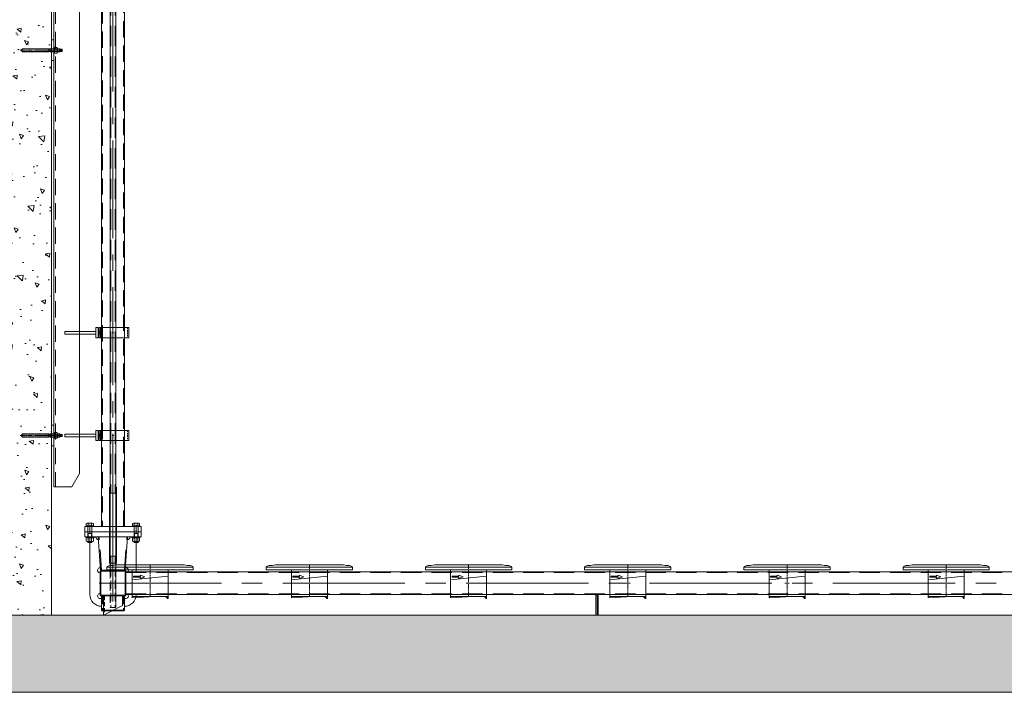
# Model space of a CAD drawing. Extents: x 1015120 to 1074570, y -977288 to -932471.
# Tile 17 of 26: x 1045518 to 1049352, y -956620 to -954001. Entities that reach past the tile are written whole.
import ezdxf

# ---------------------------------------------------------------- set-up
doc = ezdxf.new("R2010")
doc.units = 0
for name, pattern in [('CENTER2', [28.575, 19.05, -3.175, 3.175, -3.175]), ('HIDDEN2', [4.7625, 3.175, -1.5875]), ('LT-SOLID', [0])]:
    doc.linetypes.add(name, pattern=pattern)
doc.layers.get('0').update_dxf_attribs({"linetype": 'CONTINUOUS'})
doc.layers.add('1', color=6, linetype='LT-SOLID')
doc.layers.add('Beluchtingstank', color=253, linetype='CONTINUOUS')
for name, color, linetype, lineweight in [('25', 2, 'CONTINUOUS', 9), ('50', 7, 'CONTINUOUS', 9), ('hartkort', 12, 'CENTER2', 5), ('HKR300', 3, 'CONTINUOUS', 9), ('maatvoering', 1, 'CONTINUOUS', 5), ('streepkort', 253, 'HIDDEN2', 5)]:
    doc.layers.add(name, color=color, linetype=linetype, lineweight=lineweight)
pattern_1 = [(140, (1090678.94, -1067426.45), (15.93909, 182.18467), [19.05, -209.55]), (85, (1090678.94, -1067426.45), (-191.05664, -35.24283), [15.24, -167.64]), (190.451, (1090680.27, -1067411.26), (-175.11669, 146.9425), [16.19, -178.09]), (136.1842, (1090628.14, -1067426.45), (42.04233, 271.07904), [28.575, -314.325]), (186.6356, (1090631.64, -1067403.86), (-247.42556, 237.40423), [24.285, -267.135]), (81.184, (1090628.14, -1067426.45), (-247.4251, 237.4046), [22.86, -251.46]), (111, (1090640.84, -1067401.05), (102.26552, 151.61488), [19.05, -209.55]), (56, (1090640.84, -1067401.05), (-184.18797, 61.80203), [15.24, -167.64]), (161.4514, (1090649.36, -1067388.41), (-81.92286, 213.4165), [16.19, -178.09]), (127.5, (1090678.94, -1067426.446), (-84.55504, 3.088603), [0, -165.608, 0, -170.18, 0, -168.275]), (97.5, (1090678.94, -1067426.45), (-100.180575, 66.81966), [0, -97.028, 0, -161.798, 0, -64.135]), (57.5, (1090678.94, -1067483.09), (5.728744, 135.590595), [0, -63.5, 0, -198.12, 0, -262.89]), (47.5, (1090678.94, -1067508.49), (-25.42649, 148.12918), [0, -82.55, 0, -131.572, 0, -186.69])]

# ---------------------------------------------------------------- blocks, each defined once
blk = doc.blocks.new('A$C1ECC7E20')
at = {"layer": '1', "color": 1, "lineweight": 20}
for points in [[(-43.9, 51.6), (-167.6, 51.6), (-167.6, 62.8), (-166.4, 65), (-156.3, 68.6), (-144.6, 69), (-132.3, 71.4), (132.3, 71.5), (145.4, 69), (157, 68.6), (167.1, 65), (168.4, 62.8), (168.4, 51.6), (-43.9, 51.6)], [(168.4, 62.8), (-167.6, 62.8)]]:
    blk.add_lwpolyline(points, dxfattribs=at)
at = {"layer": 'hartkort', "lineweight": 20}
for p, q in [((0, -51.6), (0, 71.4)), ((-8.6, 0), (8.6, 0))]:
    blk.add_line(p, q, dxfattribs=at)
at = {"layer": 'HKR300', "lineweight": 20}
for p, q in [((-70, 51.6), (-70, -51.6)), ((70, -51.6), (70, 51.6)), ((-70, -51.6), (70, -51.6))]:
    blk.add_line(p, q, dxfattribs=at)
for points in [[(70, 12.3), (-70, 26.8)], [(21.3, 24.8), (38.3, 31)], [(21.3, 24.8), (38.3, 18.6)], [(38.3, 31), (38.3, 26.8)], [(38.3, 26.8), (64.6, 26.8)], [(38.3, 22.8), (64.6, 22.8)], [(38.3, 22.8), (38.3, 18.6)], [(64.6, 26.8), (64.6, 22.8)], [(-66.6, -57), (-58.1, -51.6)], [(70, -51.6), (70, -57), (-17.4, -51.6)]]:
    blk.add_lwpolyline(points, dxfattribs=at)
blk.add_lwpolyline([(-70, -51.6), (-66.6, -51.6), (-66.6, -59.3), (-70, -59.3)], close=True, dxfattribs=at)
blk = doc.blocks.new('Hamos kapbeugel type 1602 nw 114.3 40x5 zaz')
at = {"layer": '25', "ltscale": 2}
blk.add_line((-43.9, 20), (-43.9, -20), dxfattribs=at)
at = {"layer": '50', "ltscale": 2}
for p, q in [((-53.9, 20), (-53.9, -20)), ((-53.9, 20), (62.2, 20)), ((-48.9, 20), (-48.9, -20)), ((62.2, 20), (62.2, -20)), ((62.2, -20), (-53.9, -20))]:
    blk.add_line(p, q, dxfattribs=at)
at = {"layer": 'hartkort', "ltscale": 2}
blk.add_line((-47.3, 0), (-55.6, 0), dxfattribs=at)
at = {"layer": 'hartkort', "ltscale": 20}
for p, q in [((-3.3, 0), (3.3, 0)), ((0, 5), (0, -5))]:
    blk.add_line(p, q, dxfattribs=at)
at = {"layer": 'streepkort', "ltscale": 2}
for p, q in [((-48.9, 5), (-53.9, 5)), ((57.1, 20), (57.1, -20)), ((-48.9, -5), (-53.9, -5))]:
    blk.add_line(p, q, dxfattribs=at)
blk = doc.blocks.new('A$C7E536857')
at = {"layer": '50', "ltscale": 25}
for p, q in [((-37.5, 0), (-37.5, -75)), ((37.5, -37.5), (37.5, 0)), ((-37.5, -75), (37.5, -37.5))]:
    blk.add_line(p, q, dxfattribs=at)
at = {"layer": 'streepkort', "ltscale": 5}
blk.add_line((-32.5, 0), (-32.5, -72.5), dxfattribs=at)
blk = doc.blocks.new('A$C516B45CA')
at = {"layer": '25', "ltscale": 25}
blk.add_line((0, 2975.3), (-100, 2975.3), dxfattribs=at)
at = {"layer": '50', "ltscale": 20}
for p, q in [((-100, 3091.6), (-90, 3101.6)), ((-100, 3091.6), (-100, -46.5)), ((-90, 3101.6), (0, 3101.6)), ((0, 3101.6), (0, -98.4)), ((-70, -98.4), (0, -98.4))]:
    blk.add_line(p, q, dxfattribs=at)
at = {"layer": '50', "ltscale": 25}
blk.add_line((-70, -98.4), (-100, -46.5), dxfattribs=at)
blk.add_lwpolyline([(0, 3107.6), (0, 3101.6), (120, 3101.6), (120, 3107.6)], close=True, dxfattribs=at)
at = {"layer": '50', "ltscale": 20}
for points in [[(0, 1561.6), (0, 1641.6), (10, 1641.6), (10, 1561.6)], [(0, 61.6), (0, 141.6), (10, 141.6), (10, 61.6)]]:
    blk.add_lwpolyline(points, close=True, dxfattribs=at)
at = {"layer": 'hartkort', "ltscale": 20}
for p, q in [((80, 3137.1), (80, 3078.1)), ((53.8, 1601.6), (-33.8, 1601.6)), ((53.8, 101.6), (-33.8, 101.6))]:
    blk.add_line(p, q, dxfattribs=at)
at = {"layer": 'streepkort', "ltscale": 20}
blk.add_line((-6, 3101.6), (-6, -98.4), dxfattribs=at)
blk = doc.blocks.new('chemankm12v')
for p, q in [((-4.9, 38), (-4.3, 42)), ((-4.6, 40), (4.6, 40)), ((-4.3, 42), (-4.3, 46.6)), ((-4.3, 42), (4.3, 42)), ((-3.2, 47), (3.2, 47)), ((-2.2, 42), (-2.2, 46.6)), ((2.2, 42), (2.2, 46.6)), ((4.3, 42), (4.3, 46.6)), ((4.9, 38), (4.3, 42)), ((-12, 17.5), (12, 17.5)), ((-12, 15), (-12, 17.5)), ((12, 15), (-12, 15)), ((-11, 27.4), (-11, 18.4)), ((8.2, 28.3), (-8.2, 28.3)), ((8.2, 17.5), (-8.2, 17.5)), ((-4.9, 38), (-6, 36.9)), ((-6, 36.9), (-6, 28.3)), ((6, 36.9), (-6, 36.9)), ((-6, 15), (-6, 0)), ((-6, 0), (6, 0)), ((-5.5, 27.4), (-5.5, 18.4)), ((-4.9, 38), (4.9, 38)), ((-4.9, 0), (-4.9, -5)), ((6, 36.9), (4.9, 38)), ((4.9, 0), (4.9, -5)), ((5.5, 27.4), (5.5, 18.4)), ((6, 36.9), (6, 28.3)), ((6, 15), (6, 0)), ((11, 27.4), (11, 18.4)), ((12, 17.5), (12, 15)), ((-6, -5), (-6, -107)), ((-6, -5), (6, -5)), ((6, -5), (6, -107)), ((0, -113), (-6, -107)), ((1.1, -111.9), (-1.1, -111.9)), ((0, -113), (6, -107))]:
    blk.add_line(p, q)
for centre, radius, start, end in [((-3.2, 45.4), 1.65, 49.0885, 130.9115), ((0, 40.9), 6.1, 69.2157, 110.7843), ((3.2, 45.4), 1.65, 49.0885, 130.9115), ((-8.2, 23.8), 4.47, 52.1211, 127.8789), ((-8.2, 22), 4.47, 232.1211, 307.8789), ((0, 11.8), 16.5, 70.5288, 109.4712), ((0, 34), 16.5, 250.5288, 289.4712), ((8.2, 23.8), 4.47, 52.1211, 127.8789), ((8.2, 22), 4.47, 232.1211, 307.8789)]:
    blk.add_arc(centre, radius, start, end)
for centre, major_axis, ratio, start_param, end_param in [((-3.2, 42), (0.25, 2), 0.535001, 1.637385, 4.778977), ((0, 42), (-2.14, 0.37), 0.919742, 0.185686, 3.327278), ((3.2, 42), (-0.25, 2), 0.535001, 1.504208, 4.645801)]:
    blk.add_ellipse(centre, major_axis=major_axis, ratio=ratio, start_param=start_param, end_param=end_param)
at = {"layer": '25'}
for p, q in [((-4.9, 28.3), (-4.9, 38)), ((-4.9, 0), (-4.9, 15)), ((4.9, 38), (4.9, 28.3)), ((4.9, 15), (4.9, 0)), ((-4.9, -108.1), (-4.9, -5)), ((4.9, -5), (4.9, -108.1))]:
    blk.add_line(p, q, dxfattribs=at)
at = {"layer": 'hartkort'}
blk.add_line((0, -116), (0, 50), dxfattribs=at)

msp = doc.modelspace()

# ---------------------------------------------------------------- hatches: boundary and pattern name
at = {"layer": 'Beluchtingstank', "lineweight": 9}
h = msp.add_hatch(dxfattribs=at)
h.set_pattern_fill('AR-CONC', color=256, angle=90, style=0)
h.set_pattern_definition(pattern_1)
h.paths.add_polyline_path([(1025541.9, -952069.5), (1025541.9, -956619.5), (1052291.5, -956619.5), (1052291.5, -952069.5), (1051991.5, -952069.5), (1051991.5, -956319.5), (1025841.9, -956319.5), (1025841.9, -952069.5)])
h = msp.add_hatch(dxfattribs=at)
h.set_pattern_fill('AR-CONC', color=256, angle=90, style=0)
h.set_pattern_definition(pattern_1)
h.paths.add_polyline_path([(1045391.5, -952619.5), (1045391.5, -956319.5), (1045641.1, -956319.5), (1045641.1, -952619.5)])

# ---------------------------------------------------------------- linework, layer by layer
at = {"layer": '25', "ltscale": 25}
for p, q in [((1045784.3, -956032.3), (1045784.3, -956036.5)), ((1045797.9, -956032.3), (1045797.9, -956036.5)), ((1045964.3, -956032.3), (1045964.3, -956036.5)), ((1045977.9, -956032.3), (1045977.9, -956036.5))]:
    msp.add_line(p, q, dxfattribs=at)
at = {"layer": '25', "ltscale": 10}
for p, q in [((1045836.6, -956299.5), (1045838.6, -956302.5)), ((1045925.5, -956299.5), (1045923.6, -956302.5))]:
    msp.add_line(p, q, dxfattribs=at)
at = {"layer": '50', "ltscale": 20}
for p, q in [((1045836.6, -951856), (1045836.6, -955974.5)), ((1045925.5, -955974.5), (1045925.5, -951856)), ((1045991.1, -955974.5), (1045771.1, -955974.5)), ((1045771.1, -955974.5), (1045771.1, -955994.5)), ((1045991.1, -955994.5), (1045991.1, -955974.5)), ((1045771.1, -955994.5), (1045991.1, -955994.5))]:
    msp.add_line(p, q, dxfattribs=at)
at = {"layer": '50', "ltscale": 25}
for p, q in [((1045870.4, -952357.5), (1045870.4, -955844.5)), ((1045891.7, -952357.5), (1045891.7, -955844.5)), ((1045870.4, -955844.5), (1045891.7, -955844.5)), ((1045806.1, -955971.5), (1045776.1, -955971.5)), ((1045776.1, -955971.5), (1045776.1, -955974.5)), ((1045776.1, -955974.5), (1045806.1, -955974.5)), ((1045777.2, -955971.5), (1045777.2, -955962.7)), ((1045804.9, -955971.5), (1045777.2, -955971.5)), ((1045780.7, -955961.5), (1045801.5, -955961.5)), ((1045784.1, -955971.5), (1045784.1, -955962.7)), ((1045798, -955971.5), (1045798, -955962.7)), ((1045804.9, -955962.7), (1045804.9, -955971.5)), ((1045806.1, -955974.5), (1045806.1, -955971.5)), ((1045986.1, -955971.5), (1045956.1, -955971.5)), ((1045956.1, -955971.5), (1045956.1, -955974.5)), ((1045956.1, -955974.5), (1045986.1, -955974.5)), ((1045957.2, -955971.5), (1045957.2, -955962.7)), ((1045984.9, -955971.5), (1045957.2, -955971.5)), ((1045960.7, -955961.5), (1045981.5, -955961.5)), ((1045964.1, -955971.5), (1045964.1, -955962.7)), ((1045978, -955971.5), (1045978, -955962.7)), ((1045984.9, -955962.7), (1045984.9, -955971.5)), ((1045986.1, -955974.5), (1045986.1, -955971.5)), ((1045991.1, -955994.5), (1045771.1, -955994.5)), ((1045771.1, -955994.5), (1045771.1, -956014.5)), ((1045771.1, -956014.5), (1045991.1, -956014.5)), ((1045806.1, -956014.5), (1045776.1, -956014.5)), ((1045776.1, -956014.5), (1045776.1, -956017.5)), ((1045806.1, -956017.5), (1045806.1, -956014.5)), ((1045833.1, -956144.5), (1045823.9, -956014.5)), ((1045929.1, -956144.5), (1045938.2, -956014.5)), ((1045986.1, -956014.5), (1045956.1, -956014.5)), ((1045956.1, -956014.5), (1045956.1, -956017.5)), ((1045986.1, -956017.5), (1045986.1, -956014.5)), ((1045991.1, -956014.5), (1045991.1, -955994.5)), ((1045776.1, -956017.5), (1045806.1, -956017.5)), ((1045777.2, -956031.1), (1045777.2, -956018.7)), ((1045801.5, -956017.5), (1045780.7, -956017.5)), ((1045801.5, -956032.3), (1045780.7, -956032.3)), ((1045783.1, -956035.3), (1045783.1, -956032.3)), ((1045784.3, -956036.5), (1045783.1, -956035.3)), ((1045799.1, -956035.3), (1045783.1, -956035.3)), ((1045784.1, -956031.1), (1045784.1, -956018.7)), ((1045797.9, -956036.5), (1045784.3, -956036.5)), ((1045799.1, -956035.3), (1045797.9, -956036.5)), ((1045798, -956031.1), (1045798, -956018.7)), ((1045799.1, -956032.3), (1045799.1, -956035.3)), ((1045804.9, -956031.1), (1045804.9, -956018.7)), ((1045956.1, -956017.5), (1045986.1, -956017.5)), ((1045957.2, -956031.1), (1045957.2, -956018.7)), ((1045981.5, -956017.5), (1045960.7, -956017.5)), ((1045981.5, -956032.3), (1045960.7, -956032.3)), ((1045963.1, -956035.3), (1045963.1, -956032.3)), ((1045964.3, -956036.5), (1045963.1, -956035.3)), ((1045979.1, -956035.3), (1045963.1, -956035.3)), ((1045964.1, -956031.1), (1045964.1, -956018.7)), ((1045977.9, -956036.5), (1045964.3, -956036.5)), ((1045979.1, -956035.3), (1045977.9, -956036.5)), ((1045978, -956031.1), (1045978, -956018.7)), ((1045979.1, -956032.3), (1045979.1, -956035.3)), ((1045984.9, -956031.1), (1045984.9, -956018.7)), ((1045891.7, -956089.5), (1045870.4, -956089.5)), ((1045836.1, -956144.5), (1045833.1, -956144.5)), ((1045931.1, -956150.1), (1051701.1, -956150.1)), ((1045931.1, -956239), (1051701.1, -956239))]:
    msp.add_line(p, q, dxfattribs=at)
at = {"layer": '50', "ltscale": 10}
for p, q in [((1045870.4, -956089.5), (1045870.4, -956144.5)), ((1045891.7, -956089.5), (1045870.4, -956089.5)), ((1045891.7, -956089.5), (1045891.7, -956289.5)), ((1045836.6, -956244.5), (1045836.6, -956299.5)), ((1045925.5, -956244.5), (1045925.5, -956299.5)), ((1045925.5, -956299.5), (1045836.6, -956299.5)), ((1045838.6, -956302.5), (1045838.6, -956299.5)), ((1045923.6, -956302.5), (1045838.6, -956302.5)), ((1045923.6, -956302.5), (1045923.6, -956299.5))]:
    msp.add_line(p, q, dxfattribs=at)
at = {"layer": '50', "ltscale": 25}
for points in [[(1045823.9, -955239.5), (1045823.9, -955199.5), (1045813.9, -955199.5), (1045813.9, -955239.5)], [(1045813.9, -955214.5), (1045693.8, -955214.5), (1045693.8, -955224.5), (1045813.9, -955224.5)], [(1045813.9, -955614.5), (1045693.8, -955614.5), (1045693.8, -955624.5), (1045813.9, -955624.5)], [(1045823.9, -955639.5), (1045823.9, -955599.5), (1045813.9, -955599.5), (1045813.9, -955639.5)], [(1047766.1, -956319.5), (1047761.1, -956319.5), (1047761.1, -956239.5), (1047766.1, -956239.5)], [(1047766.1, -956319.5), (1047771.1, -956319.5), (1047771.1, -956239.5), (1047766.1, -956239.5)]]:
    msp.add_lwpolyline(points, close=True, dxfattribs=at)
for points in [[(1045836.6, -956284.5), (1045836.1, -956284.5, -0.414214), (1045791.1, -956239.5), (1045791.1, -956017.5), (1045791.1, -956017.5), (1045793.1, -956015.5), (1045813.9, -956015.5)], [(1045971.1, -956239), (1045971.1, -956239.5, -0.414214), (1045926.1, -956284.5), (1045925.5, -956284.5)]]:
    msp.add_lwpolyline(points, format="xyb", dxfattribs=at)
msp.add_lwpolyline([(1045948.2, -956015.5), (1045969.1, -956015.5), (1045971.1, -956017.5), (1045971.1, -956150.1)], dxfattribs=at)
for points in [[(1045831.1, -956239.5), (1045831.1, -956149.5, -0.414214), (1045836.1, -956144.5), (1045926.1, -956144.5, -0.414214), (1045931.1, -956149.5), (1045931.1, -956239.5, -0.414214), (1045926.1, -956244.5), (1045836.1, -956244.5, -0.414214)], [(1045834.1, -956239.5), (1045834.1, -956149.5, -0.414214), (1045836.1, -956147.5), (1045926.1, -956147.5, -0.414214), (1045928.1, -956149.5), (1045928.1, -956239.5, -0.414214), (1045926.1, -956241.5), (1045836.1, -956241.5, -0.414214)]]:
    msp.add_lwpolyline(points, format="xyb", close=True, dxfattribs=at)
for centre, radius, start, end in [((1045780.7, -955967.1), 5.64, 52.1211, 127.8789), ((1045791.1, -955982.3), 20.8, 70.5288, 109.4712), ((1045801.5, -955967.1), 5.64, 52.1211, 127.8789), ((1045960.7, -955967.1), 5.64, 52.1211, 127.8789), ((1045971.1, -955982.3), 20.8, 70.5288, 109.4712), ((1045981.5, -955967.1), 5.64, 52.1211, 127.8789), ((1045823.9, -956014.4), 10.1, 186.2355, 273.7947), ((1045938.2, -956014.4), 10.1, 266.2053, 353.7645), ((1045780.7, -956023.1), 5.64, 52.1211, 127.8789), ((1045780.7, -956026.7), 5.64, 232.1211, 307.8789), ((1045791.1, -956038.3), 20.8, 70.5288, 109.4712), ((1045791.1, -956011.5), 20.8, 250.5288, 289.4712), ((1045801.5, -956023.1), 5.64, 52.1211, 127.8789), ((1045801.5, -956026.7), 5.64, 232.1211, 307.8789), ((1045960.7, -956023.1), 5.64, 52.1211, 127.8789), ((1045960.7, -956026.7), 5.64, 232.1211, 307.8789), ((1045971.1, -956038.3), 20.8, 70.5288, 109.4712), ((1045971.1, -956011.5), 20.8, 250.5288, 289.4712), ((1045981.5, -956023.1), 5.64, 52.1211, 127.8789), ((1045981.5, -956026.7), 5.64, 232.1211, 307.8789), ((1045831.1, -956144.5), 10, 82.518, 270), ((1045931.1, -956144.5), 10, 326.2893, 97.482), ((1045831.1, -956244.5), 10, 90, 303.7107), ((1045931.1, -956244.5), 10, 236.2893, 33.7107)]:
    msp.add_arc(centre, radius, start, end, dxfattribs=at)
at = {"layer": 'Beluchtingstank', "lineweight": 9}
msp.add_line((1045641.1, -952619.5), (1045641.1, -956319.5), dxfattribs=at)
at = {"layer": 'Beluchtingstank', "lineweight": 9, "ltscale": 100}
for p, q in [((1051991.5, -956319.5), (1025841.9, -956319.5)), ((1052291.5, -956619.5), (1025541.9, -956619.5))]:
    msp.add_line(p, q, dxfattribs=at)
at = {"layer": 'hartkort', "ltscale": 20}
for p, q in [((1045881.1, -955994.5), (1045881.1, -951856)), ((1045791.1, -956001.5), (1045791.1, -955967.5)), ((1045971.1, -956001.5), (1045971.1, -955967.5))]:
    msp.add_line(p, q, dxfattribs=at)
at = {"layer": 'hartkort', "ltscale": 25}
for p, q in [((1045881.1, -955994.5), (1045881.1, -956244.5)), ((1045881.1, -955994.5), (1045881.1, -956244.5)), ((1045881.1, -956266.5), (1045881.1, -956066.5)), ((1045827.5, -956194.5), (1051729.3, -956194.5))]:
    msp.add_line(p, q, dxfattribs=at)
at = {"layer": 'maatvoering', "ltscale": 25}
for p, q in [((1045867.4, -956116.3), (1045867.4, -955820.2)), ((1045870.4, -955820.2), (1045870.4, -956116.3)), ((1045891.7, -956116.3), (1045891.7, -955820.2)), ((1045894.7, -956116.3), (1045894.7, -955820.2)), ((1045867.4, -956116.3), (1045894.7, -956116.3))]:
    msp.add_line(p, q, dxfattribs=at)
at = {"layer": 'streepkort', "ltscale": 20}
for p, q in [((1045839.7, -951856), (1045839.7, -955974.5)), ((1045922.5, -955974.5), (1045922.5, -951856))]:
    msp.add_line(p, q, dxfattribs=at)
at = {"layer": 'streepkort', "ltscale": 25}
for p, q in [((1045872.4, -952357.5), (1045872.4, -955844.5)), ((1045889.7, -952357.5), (1045889.7, -955844.5)), ((1045783.1, -955974.5), (1045783.1, -956014.5)), ((1045799.1, -955974.5), (1045799.1, -956014.5)), ((1045963.1, -955974.5), (1045963.1, -956014.5)), ((1045979.1, -955974.5), (1045979.1, -956014.5)), ((1045783.1, -955999.4), (1045784.3, -956001.5)), ((1045799.1, -956001.5), (1045783.1, -956001.5)), ((1045784.3, -956001.5), (1045784.3, -956014.5)), ((1045799.1, -955999.4), (1045797.9, -956001.5)), ((1045797.9, -956001.5), (1045797.9, -956014.5)), ((1045836.1, -956144.5), (1045827, -956014.5)), ((1045926.1, -956144.5), (1045935.2, -956014.5)), ((1045963.1, -955999.4), (1045964.3, -956001.5)), ((1045979.1, -956001.5), (1045963.1, -956001.5)), ((1045964.3, -956001.5), (1045964.3, -956014.5)), ((1045979.1, -955999.4), (1045977.9, -956001.5)), ((1045977.9, -956001.5), (1045977.9, -956014.5)), ((1045931.1, -956153.1), (1051701.1, -956153.1)), ((1045931.1, -956235.9), (1051701.1, -956235.9))]:
    msp.add_line(p, q, dxfattribs=at)
at = {"layer": 'streepkort', "ltscale": 10}
for p, q in [((1045872.4, -956089.5), (1045872.4, -956289.3)), ((1045889.7, -956089.5), (1045889.7, -956289.3)), ((1045870.4, -956144.5), (1045870.4, -956289.5)), ((1045839.7, -956244.5), (1045839.7, -956299.5)), ((1045922.5, -956244.5), (1045922.5, -956299.5)), ((1045891.7, -956289.5), (1045870.4, -956289.5))]:
    msp.add_line(p, q, dxfattribs=at)

# ---------------------------------------------------------------- block references
at = {"layer": '25', "ltscale": 25}
for p in [(1045881.1, -955219.5), (1045881.1, -955619.5)]:
    msp.add_blockref('Hamos kapbeugel type 1602 nw 114.3 40x5 zaz', p, dxfattribs=at)
at = {"layer": '50', "ltscale": 25, "extrusion": (0, 0, -1), "zscale": -1}
msp.add_blockref('A$C516B45CA', (-1045651.1, -955721.1), dxfattribs=at)
at = {"layer": 'hartkort', "ltscale": 25, "extrusion": (0, 0, -1), "zscale": -1, "rotation": 90}
for p in [(-1045636.1, -954119.5), (-1045636.1, -955619.5)]:
    msp.add_blockref('chemankm12v', p, dxfattribs=at)
at = {"layer": 'hartkort', "ltscale": 25, "extrusion": (0, 0, -1), "zscale": -1}
for p in [(-1046026.1, -956194.5), (-1046646.1, -956194.5), (-1047266.1, -956194.5), (-1047886.1, -956194.5), (-1048506.1, -956194.5), (-1049126.1, -956194.5)]:
    msp.add_blockref('A$C1ECC7E20', p, dxfattribs=at)
at = {"layer": 'maatvoering', "ltscale": 25}
msp.add_blockref('A$C7E536857', (1045881.1, -956244.5), dxfattribs=at)

doc.saveas('drawing.dxf')
